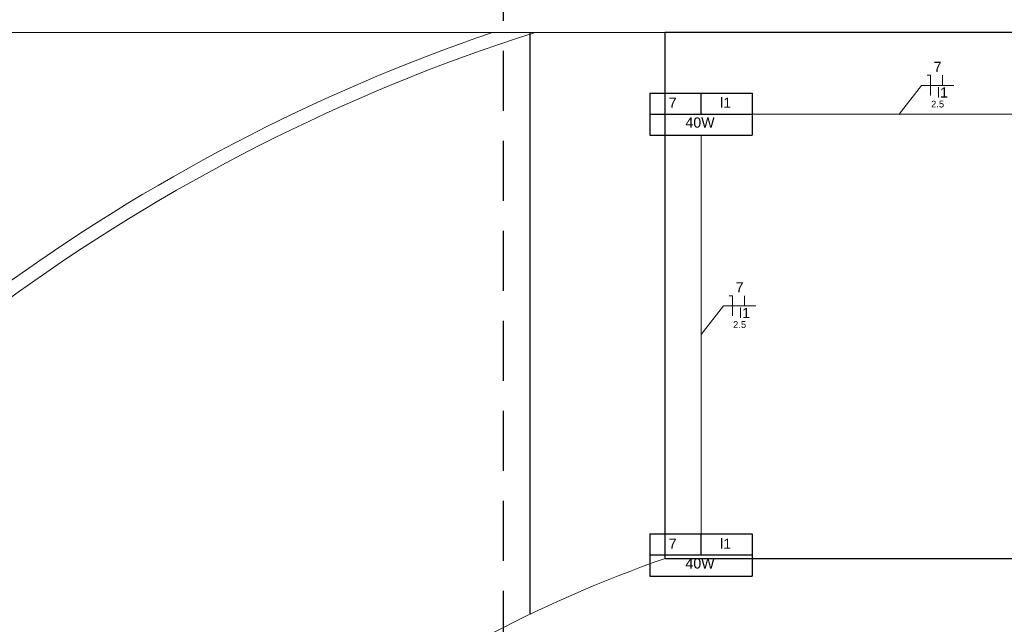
# Model space of a CAD drawing. Header units: feet. Extents: x -18 to 1038, y -110 to 48.
# Tile 28 of 199: x -2.12 to 5.18, y -13.21 to -8.73. Entities that reach past the tile are written whole.
import ezdxf

# ---------------------------------------------------------------- set-up
doc = ezdxf.new("R2010")
doc.units = ezdxf.units.FT
doc.header["$MEASUREMENT"] = 0
doc.linetypes.add('HIDDEN', pattern=[0.9525, 0.635, -0.3175])
for name, color, linetype, lineweight in [('0.1', 1, 'Continuous', 9), ('EL-Condutos', 4, 'Continuous', 5), ('EL-Fios (Neutro)', 7, 'Continuous', 5), ('EL-Fios (Retorno)', 7, 'Continuous', 5), ('EL-Textos fios', 7, 'Continuous', 5), ('Textos', 7, 'Continuous', 5)]:
    doc.layers.add(name, color=color, linetype=linetype, lineweight=lineweight)
for name, color, linetype in [('1', 1, 'Continuous'), ('P-SIMBOL', 5, 'Continuous'), ('PROJEÇÃO', 6, 'HIDDEN')]:
    doc.layers.add(name, color=color, linetype=linetype)
doc.styles.add('Arial', font='arial.ttf')

msp = doc.modelspace()

# ---------------------------------------------------------------- linework, layer by layer
at = {"layer": '0.1', "color": 251}
msp.add_lwpolyline([(2.6628, -8.8294), (-3.8872, -8.8294), (-3.8872, 6.1706)], dxfattribs=at)
for centre, radius, start, end in [((5.8668, -21.8968), 13.8176, 108.96737, 126.16023), ((5.8668, -21.8968), 13.7176, 107.71197, 126.18072), ((5.8628, -21.889), 9.709, 109.244, 144.14009)]:
    msp.add_arc(centre, radius, start, end, dxfattribs=at)
at = {"layer": '1', "color": 251}
for p, q in [((1.6628, -13.1355), (1.6628, -8.8295)), ((2.6628, -12.7225), (2.6628, -8.8294))]:
    msp.add_line(p, q, dxfattribs=at)
at = {"layer": 'Defpoints'}
for p, q in [((9.0628, -8.8294), (2.6628, -8.8294)), ((2.6628, -12.7225), (9.0628, -12.7225))]:
    msp.add_line(p, q, dxfattribs=at)
at = {"layer": 'EL-Condutos', "linetype": 'Continuous'}
for points in [[(5.7855, -9.2777), (5.7201, -9.1474), (5.6587, -9.025), (5.6009, -8.9097), (5.5464, -8.8011), (5.495, -8.6986), (5.4463, -8.6016), (5.4002, -8.5096), (5.3563, -8.4221), (5.3143, -8.3384), (5.274, -8.2581), (5.2351, -8.1805), (5.1973, -8.1052), (5.1604, -8.0315), (5.124, -7.9589), (5.0878, -7.8869), (5.0517, -7.8149), (5.0153, -7.7423), (4.9783, -7.6686), (4.9406, -7.5933), (4.9016, -7.5157), (4.8613, -7.4354), (4.8194, -7.3517), (4.7755, -7.2642), (4.7293, -7.1722), (4.6807, -7.0752), (4.6293, -6.9727), (4.5748, -6.8641), (4.517, -6.7488), (4.4555, -6.6264), (4.3902, -6.4961)], [(3.3083, -9.4319), (3.4043, -9.4319), (3.4955, -9.4319), (3.5822, -9.4319), (3.6647, -9.4319), (3.7434, -9.4319), (3.8186, -9.4319), (3.8906, -9.4319), (3.9599, -9.4319), (4.0268, -9.4319), (4.0915, -9.4319), (4.1545, -9.4319), (4.2162, -9.4319), (4.2767, -9.4319), (4.3366, -9.4319), (4.3962, -9.4319), (4.4557, -9.4319), (4.5156, -9.4319), (4.5762, -9.4319), (4.6378, -9.4319), (4.7008, -9.4319), (4.7656, -9.4319), (4.8324, -9.4319), (4.9017, -9.4319), (4.9738, -9.4319), (5.049, -9.4319), (5.1276, -9.4319), (5.2101, -9.4319), (5.2968, -9.4319), (5.388, -9.4319), (5.4841, -9.4319)], [(2.9295, -12.539), (2.9295, -12.4008), (2.9295, -12.2708), (2.9295, -12.1485), (2.9295, -12.0333), (2.9295, -11.9246), (2.9295, -11.8218), (2.9295, -11.7242), (2.9295, -11.6315), (2.9295, -11.5428), (2.9295, -11.4577), (2.9295, -11.3755), (2.9295, -11.2956), (2.9295, -11.2176), (2.9295, -11.1407), (2.9295, -11.0644), (2.9295, -10.9882), (2.9295, -10.9113), (2.9295, -10.8332), (2.9295, -10.7534), (2.9295, -10.6712), (2.9295, -10.5861), (2.9295, -10.4974), (2.9295, -10.4046), (2.9295, -10.3071), (2.9295, -10.2043), (2.9295, -10.0956), (2.9295, -9.9804), (2.9295, -9.8581), (2.9295, -9.7281), (2.9295, -9.5899)]]:
    msp.add_spline(points, degree=3, dxfattribs=at)
at = {"layer": 'EL-Fios (Neutro)'}
for p, q in [((4.6047, -9.1448), (4.6297, -9.1448)), ((4.6297, -9.2948), (4.6297, -9.1448)), ((3.1381, -10.7773), (3.1631, -10.7773)), ((3.1631, -10.9273), (3.1631, -10.7773))]:
    msp.add_line(p, q, dxfattribs=at)
at = {"layer": 'EL-Fios (Retorno)'}
for p, q in [((4.7172, -9.2198), (4.7172, -9.1448)), ((3.2506, -10.8523), (3.2506, -10.7773))]:
    msp.add_line(p, q, dxfattribs=at)
at = {"layer": 'EL-Textos fios'}
for p, q in [((4.3962, -9.4319), (4.5619, -9.2198)), ((4.5619, -9.2198), (4.8008, -9.2198)), ((2.9295, -11.0644), (3.0952, -10.8523)), ((3.0952, -10.8523), (3.3342, -10.8523))]:
    msp.add_line(p, q, dxfattribs=at)
at = {"layer": 'P-SIMBOL'}
for p, q in [((2.5503, -9.2763), (2.5503, -9.5876)), ((2.5503, -9.2763), (3.3088, -9.2763)), ((2.9295, -9.4319), (2.9295, -9.2763)), ((3.3088, -9.2763), (3.3088, -9.5876)), ((2.5503, -9.4319), (3.3088, -9.4319)), ((2.5503, -9.5876), (3.3088, -9.5876)), ((2.5503, -12.5413), (2.5503, -12.8526)), ((2.5503, -12.5413), (3.3088, -12.5413)), ((2.9295, -12.6969), (2.9295, -12.5413)), ((3.3088, -12.5413), (3.3088, -12.8526)), ((2.5503, -12.6969), (3.3088, -12.6969)), ((2.5503, -12.8526), (3.3088, -12.8526))]:
    msp.add_line(p, q, dxfattribs=at)
at = {"layer": 'PROJEÇÃO', "color": 251, "ltscale": 0.7}
msp.add_lwpolyline([(1.4628, -7.6295), (1.4628, -14.5294), (2.6628, -14.5294)], dxfattribs=at)

# ---------------------------------------------------------------- texts
at = {"layer": 'EL-Textos fios', "attachment_point": 8, "line_spacing_factor": 0.6, "style": 'Arial'}
for s, insert, char_height, width in [('7', (4.6814, -9.1201), 0.075, 0.116502), ('l1', (4.7172, -9.3098), 0.075, 0.163034), ('2.5', (4.6814, -9.3838), 0.05, 0.194131), ('7', (3.2147, -10.7526), 0.075, 0.116502), ('l1', (3.2506, -10.9423), 0.075, 0.163034), ('2.5', (3.2147, -11.0163), 0.05, 0.194131)]:
    msp.add_mtext(s, dxfattribs=dict(at, insert=insert, char_height=char_height, width=width))
at = {"layer": 'Textos', "char_height": 0.075, "attachment_point": 8, "line_spacing_factor": 0.6, "style": 'Arial'}
for s, insert, width in [('7', (2.719, -9.3857), 0.116502), ('l1', (3.1115, -9.3857), 0.163034), ('40W', (2.9214, -9.5332), 0.430793), ('7', (2.719, -12.6507), 0.116502), ('l1', (3.1115, -12.6507), 0.163034), ('40W', (2.9214, -12.7982), 0.430793)]:
    msp.add_mtext(s, dxfattribs=dict(at, insert=insert, width=width))

doc.saveas('drawing.dxf')
